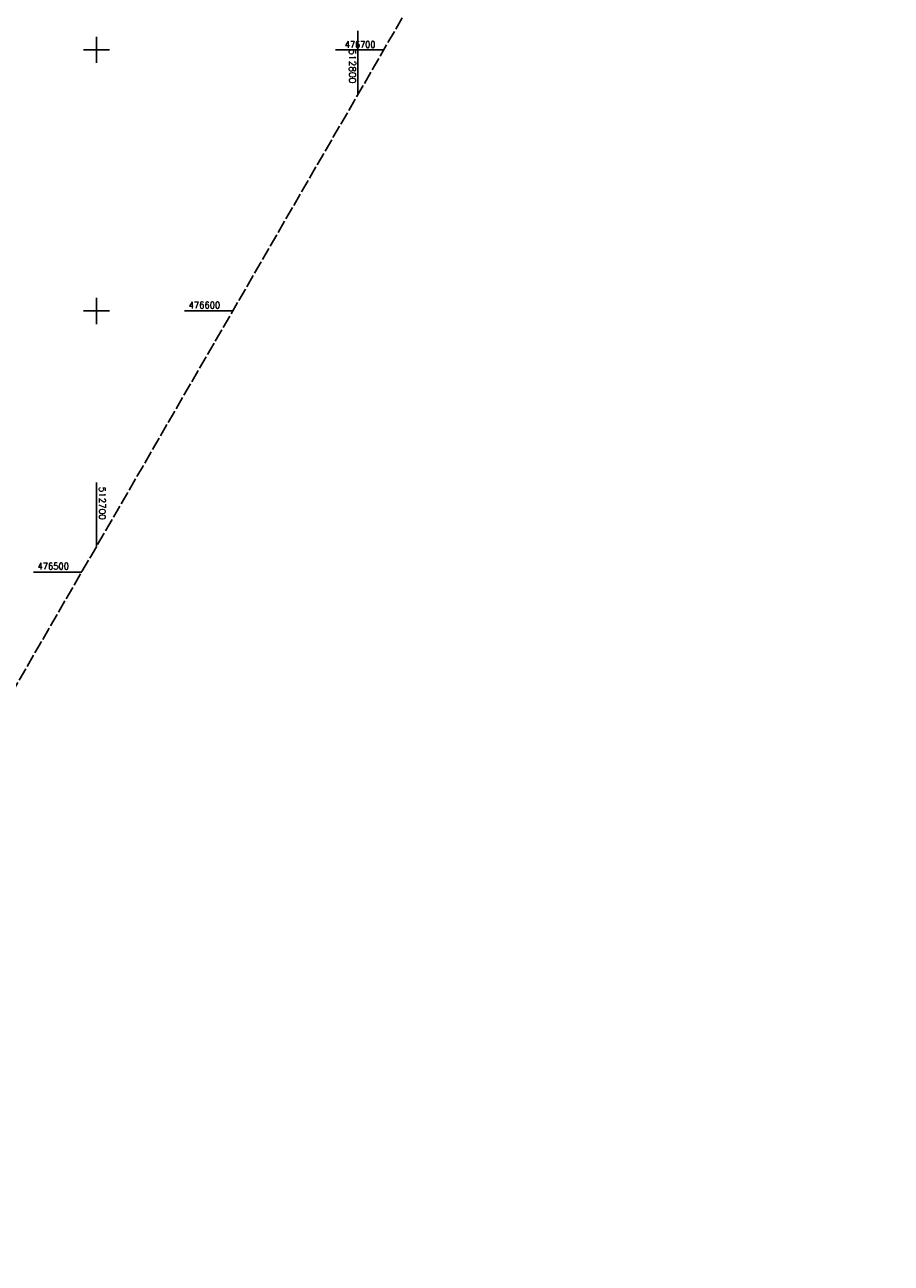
# Model space of a CAD drawing. Extents: x 512293 to 513004, y 476235 to 477180.
# Tile 3 of 5: x 512673 to 513004, y 476235 to 476710. Entities that reach past the tile are written whole.
import ezdxf

# ---------------------------------------------------------------- set-up
doc = ezdxf.new("R2010")
doc.units = 0
doc.header["$LTSCALE"] = 10
doc.header["$MEASUREMENT"] = 0
doc.linetypes.add('LT00', pattern=[0])
doc.linetypes.add('LT14', pattern=[0.6, 0.5, -0.1])
doc.layers.add('-BLATT_88-RAND', color=7, linetype='LT14', plot=False)
doc.layers.add('V88_RASTER', color=250, linetype='LT00')
doc.styles.get("Standard").update_dxf_attribs({"font": 'romans.shx'})

msp = doc.modelspace()

# ---------------------------------------------------------------- linework, layer by layer
at = {"layer": '-BLATT_88-RAND'}
msp.add_lwpolyline([(512755.75, 477179.71), (512292.82, 476378.88), (512541.3, 476235.25), (513004.22, 477036.08), (512755.75, 477179.71)], dxfattribs=at)
at = {"layer": 'V88_RASTER'}
for p, q in [((512800, 476682.79), (512800, 476707.35)), ((512700, 476705), (512700, 476695)), ((512695, 476700), (512705, 476700)), ((512791.45, 476700), (512809.95, 476700)), ((512700, 476605), (512700, 476595)), ((512705, 476600), (512695, 476600)), ((512752.14, 476600), (512733.64, 476600)), ((512700, 476534.35), (512700, 476509.8)), ((512675.84, 476500), (512694.34, 476500))]:
    msp.add_line(p, q, dxfattribs=at)

# ---------------------------------------------------------------- texts
for s, rotation, width, p in [(' 476700', 359.9978, 0.911, (512793.5, 476700.81)), (' 512800', 270.0009, 1.017, (512796.74, 476702.01)), (' 476600', 359.9978, 0.941, (512733.64, 476601)), (' 512700', 270.0009, 0.983, (512701, 476534.35)), (' 476500', 359.9978, 0.934, (512675.84, 476501))]:
    msp.add_text(s, height=2.5, rotation=rotation, dxfattribs=dict(at, width=width)).set_placement(p)

doc.saveas('drawing.dxf')
